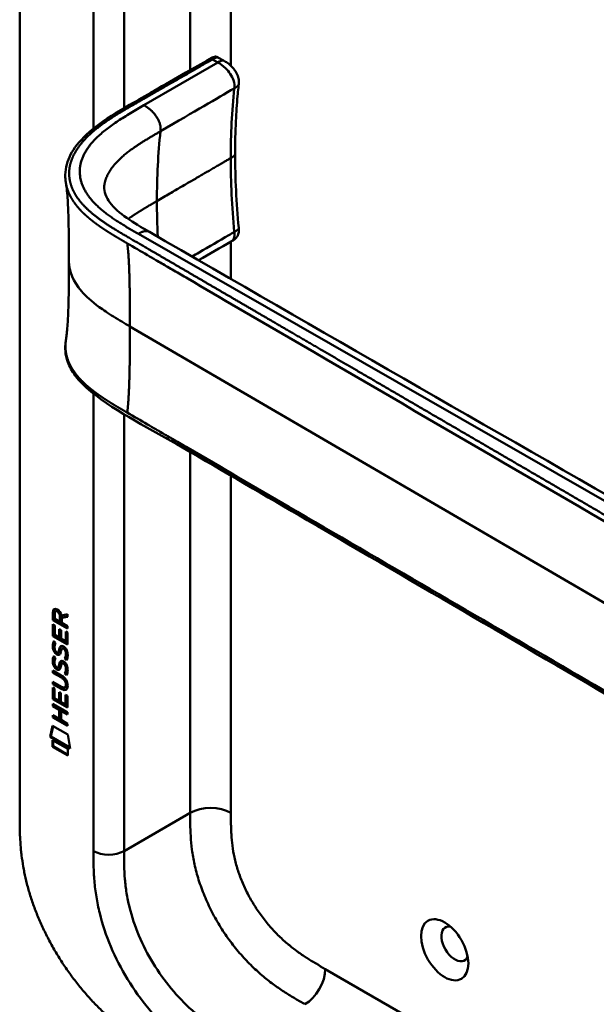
# Model space of a CAD drawing. Header units: millimetres. Extents: x 20 to 833, y 20 to 574.
# Tile 2 of 20: x 164 to 196, y 83 to 138. Entities that reach past the tile are written whole.
import ezdxf

# ---------------------------------------------------------------- set-up
doc = ezdxf.new("R2010")
doc.units = ezdxf.units.MM
doc.header["$LTSCALE"] = 2
doc.layers.add('Sichtbare Kanten(DIN)', color=7, linetype='Continuous', lineweight=50)
doc.layers.add('Sichtbare tangentiale Kanten(DIN)', color=7, linetype='Continuous', lineweight=50)

msp = doc.modelspace()

# ---------------------------------------------------------------- linework, layer by layer
at = {"layer": 'Sichtbare Kanten(DIN)'}
for p, q in [((164.183, 93.591), (164.183, 156.113)), ((175.229, 135.602), (175.511, 135.439)), ((175.511, 135.439), (175.511, 135.439)), ((176.355, 134.128), (176.355, 134.128)), ((176.154, 130.257), (176.154, 130.257)), ((175.939, 125.402), (175.939, 125.402)), ((172.952, 123.667), (172.951, 123.667)), ((166.031, 104.376), (166.032, 104.805)), ((166.032, 104.805), (166.074, 104.829)), ((166.073, 104.401), (166.074, 104.829)), ((166.13, 104.734), (166.13, 104.444)), ((166.13, 104.444), (166.418, 104.277)), ((166.175, 104.859), (166.218, 104.884)), ((166.418, 104.277), (166.418, 104.567)), ((166.46, 104.302), (166.46, 104.592)), ((166.502, 104.637), (166.84, 104.7)), ((166.84, 104.558), (166.517, 104.498)), ((166.517, 104.498), (166.559, 104.522)), ((166.517, 104.498), (166.517, 104.22)), ((166.84, 104.574), (166.559, 104.522)), ((166.84, 104.7), (166.84, 104.558)), ((166.03, 103.485), (166.031, 104.139)), ((166.031, 104.376), (166.073, 104.401)), ((166.839, 103.909), (166.031, 104.376)), ((166.031, 104.139), (166.129, 104.082)), ((166.84, 103.958), (166.073, 104.401)), ((166.073, 103.51), (166.073, 104.115)), ((166.129, 104.082), (166.129, 103.551)), ((166.382, 103.877), (166.481, 103.82)), ((166.382, 103.405), (166.382, 103.877)), ((166.418, 104.277), (166.46, 104.302)), ((166.517, 104.22), (166.84, 104.033)), ((166.84, 104.033), (166.839, 103.909)), ((166.03, 103.485), (166.073, 103.51)), ((166.839, 103.018), (166.03, 103.485)), ((166.839, 103.067), (166.073, 103.51)), ((166.129, 103.551), (166.382, 103.405)), ((166.382, 103.405), (166.424, 103.429)), ((166.424, 103.429), (166.425, 103.853)), ((166.481, 103.82), (166.481, 103.348)), ((166.481, 103.348), (166.74, 103.198)), ((166.74, 103.198), (166.741, 103.735)), ((166.741, 103.735), (166.839, 103.678)), ((166.783, 103.222), (166.783, 103.711)), ((166.839, 103.678), (166.839, 103.018)), ((166.079, 103.204), (166.175, 103.116)), ((166.551, 102.802), (166.593, 102.827)), ((166.624, 102.79), (166.621, 102.792)), ((166.624, 102.79), (166.667, 102.815)), ((166.667, 102.815), (166.664, 102.817)), ((166.74, 103.198), (166.783, 103.222)), ((166.078, 102.373), (166.174, 102.285)), ((166.134, 102.737), (166.137, 102.73)), ((166.316, 102.583), (166.359, 102.608)), ((166.319, 102.585), (166.362, 102.61)), ((166.328, 102.594), (166.331, 102.597)), ((166.37, 102.618), (166.373, 102.622)), ((166.679, 102.242), (166.721, 102.267)), ((166.134, 101.906), (166.136, 101.899)), ((166.316, 101.752), (166.358, 101.777)), ((166.319, 101.754), (166.361, 101.778)), ((166.327, 101.762), (166.33, 101.766)), ((166.37, 101.787), (166.373, 101.791)), ((166.55, 101.971), (166.593, 101.995)), ((166.624, 101.959), (166.621, 101.961)), ((166.624, 101.959), (166.666, 101.983)), ((166.666, 101.983), (166.663, 101.985)), ((166.029, 101.575), (166.495, 101.306)), ((166.029, 101.452), (166.029, 101.575)), ((166.029, 101.452), (166.071, 101.476)), ((166.501, 101.179), (166.029, 101.452)), ((166.071, 101.476), (166.071, 101.551)), ((166.544, 101.203), (166.071, 101.476)), ((166.678, 101.411), (166.721, 101.435)), ((166.028, 100.634), (166.127, 100.577)), ((166.028, 99.98), (166.028, 100.634)), ((166.029, 100.82), (166.029, 100.943)), ((166.029, 100.943), (166.501, 100.67)), ((166.029, 100.82), (166.071, 100.845)), ((166.494, 100.551), (166.029, 100.82)), ((166.07, 100.004), (166.071, 100.609)), ((166.071, 100.845), (166.071, 100.919)), ((166.536, 100.576), (166.071, 100.845)), ((166.695, 100.63), (166.738, 100.654)), ((166.75, 100.779), (166.75, 100.782)), ((166.793, 100.803), (166.793, 100.806)), ((166.127, 100.577), (166.127, 100.046)), ((166.38, 100.372), (166.478, 100.315)), ((166.38, 99.899), (166.38, 100.372)), ((166.422, 99.924), (166.422, 100.347)), ((166.478, 100.315), (166.478, 99.842)), ((166.738, 99.692), (166.738, 100.23)), ((166.738, 100.23), (166.837, 100.173)), ((166.78, 99.717), (166.781, 100.205)), ((166.837, 100.173), (166.836, 99.512)), ((166.027, 99.721), (166.836, 99.253)), ((166.027, 99.598), (166.027, 99.721)), ((166.027, 99.598), (166.07, 99.622)), ((166.379, 99.394), (166.027, 99.598)), ((166.028, 99.98), (166.07, 100.004)), ((166.836, 99.512), (166.028, 99.98)), ((166.836, 99.561), (166.07, 100.004)), ((166.07, 99.622), (166.07, 99.696)), ((166.421, 99.419), (166.07, 99.622)), ((166.127, 100.046), (166.38, 99.899)), ((166.38, 99.899), (166.422, 99.924)), ((166.478, 99.842), (166.738, 99.692)), ((166.738, 99.692), (166.78, 99.717)), ((166.027, 98.966), (166.027, 99.089)), ((166.027, 99.089), (166.379, 98.886)), ((166.027, 98.966), (166.069, 98.991)), ((166.835, 98.498), (166.027, 98.966)), ((166.069, 98.991), (166.069, 99.065)), ((166.835, 98.547), (166.069, 98.991)), ((166.379, 99.394), (166.421, 99.419)), ((166.379, 98.886), (166.379, 99.394)), ((166.421, 98.91), (166.421, 99.419)), ((166.48, 99.336), (166.479, 98.828)), ((166.48, 99.336), (166.522, 99.361)), ((166.836, 99.13), (166.48, 99.336)), ((166.836, 99.179), (166.522, 99.361)), ((166.836, 99.253), (166.836, 99.13)), ((165.877, 97.884), (166.006, 98.506)), ((165.919, 97.909), (166.04, 98.487)), ((166.006, 98.506), (166.857, 98.014)), ((166.379, 98.886), (166.421, 98.91)), ((166.479, 98.828), (166.835, 98.622)), ((166.835, 98.622), (166.835, 98.498)), ((165.877, 97.884), (165.919, 97.909)), ((166.984, 97.244), (165.877, 97.884)), ((166.975, 97.298), (165.919, 97.909)), ((166.857, 98.014), (166.984, 97.244)), ((166.006, 97.343), (166.007, 97.716)), ((166.006, 97.343), (166.049, 97.368)), ((166.854, 96.853), (166.006, 97.343)), ((166.007, 97.716), (166.854, 97.226)), ((166.049, 97.368), (166.049, 97.692)), ((166.854, 96.902), (166.049, 97.368)), ((166.854, 97.226), (166.854, 96.853))]:
    msp.add_line(p, q, dxfattribs=at)
for centre, major_axis, ratio, start_param, end_param in [((166.464, 104.289), (-0.285, 0.572), 0.301873, 5.854438, 6.827182), ((166.506, 104.313), (-0.285, 0.572), 0.301873, 5.854438, 6.301654), ((166.07, 104.49), (-0.033, -0.522), 0.855294, 1.909162, 2.739969), ((166.438, 102.347), (0.145, 0.462), 0.615043, 5.609575, 6.130963), ((166.48, 102.372), (0.145, 0.462), 0.615043, 5.609575, 6.130963), ((166.493, 103.547), (0.278, 0.917), 0.281235, 2.669751, 2.730711), ((166.345, 102.875), (0.059, 0.299), 0.72217, 2.211263, 2.671556), ((166.311, 102.611), (0.0248, 0.0325), 0.583914, 4.30859, 4.616668), ((166.354, 102.636), (0.0248, 0.0325), 0.583914, 4.30859, 4.616668), ((166.516, 102.782), (0.304, 0.982), 0.270347, 2.690551, 2.749692), ((166.347, 102.045), (0.062, 0.301), 0.723088, 2.219923, 2.677754), ((166.311, 101.78), (0.0248, 0.0325), 0.583914, 4.30859, 4.616668), ((166.353, 101.804), (0.0248, 0.0325), 0.583914, 4.30859, 4.616668), ((166.438, 101.516), (0.145, 0.462), 0.615351, 5.608827, 6.13052), ((166.48, 101.541), (0.145, 0.462), 0.615351, 5.608827, 6.13052), ((165.414, 100.403), (1.39, 0.562), 0.642557, 6.029314, 6.747778), ((165.415, 102.703), (1.354, -2.201), 0.216413, 5.902022, 6.620361), ((160.122, 111.084), (6.576, -10.453), 0.079405, 6.133619, 6.408552), ((160.165, 111.109), (6.576, -10.453), 0.079405, 6.280171, 6.408552), ((165.457, 102.728), (1.354, -2.201), 0.216413, 5.902022, 6.233391), ((188.366, 86.395), (-0.53, 0.918), 0.57735, 5.827281, 9.880682)]:
    msp.add_ellipse(centre, major_axis=major_axis, ratio=ratio, start_param=start_param, end_param=end_param, dxfattribs=at)
msp.add_ellipse((187.8, 86.068), major_axis=(-0.93, 1.611), ratio=0.57735, dxfattribs=at)
for points, knots in [([(171.647, 133.757), (172.239, 134.096), (172.83, 134.434), (173.864, 135.029), (174.305, 135.273), (174.79, 135.562), (174.833, 135.587), (174.916, 135.628), (174.957, 135.646), (175.015, 135.657), (175.029, 135.659), (175.056, 135.66), (175.068, 135.66), (175.092, 135.657), (175.103, 135.655), (175.133, 135.648), (175.153, 135.641), (175.181, 135.628), (175.191, 135.623), (175.209, 135.613), (175.217, 135.608), (175.225, 135.604)], [0, 0, 0, 0, 0.625, 0.625, 1.093751, 1.093751, 1.137709, 1.137709, 1.177508, 1.177508, 1.189463, 1.189463, 1.19958, 1.19958, 1.208245, 1.208245, 1.223058, 1.223058, 1.231758, 1.231758, 1.240094, 1.240094, 1.240094, 1.240094]), ([(175.511, 135.439), (175.578, 135.4), (175.652, 135.358), (175.823, 135.24), (175.92, 135.156), (176.055, 135.008), (176.1, 134.953), (176.176, 134.845), (176.208, 134.793), (176.287, 134.646), (176.326, 134.545), (176.363, 134.364), (176.367, 134.281), (176.36, 134.179), (176.357, 134.152), (176.355, 134.128)], [0, 0, 0, 0, 0.0728477, 0.0728477, 0.1735958, 0.1735958, 0.2277228, 0.2277228, 0.2733175, 0.2733175, 0.3525768, 0.3525768, 0.4180016, 0.4180016, 0.4421266, 0.4421266, 0.4421266, 0.4421266]), ([(176.355, 134.128), (176.353, 134.112), (176.351, 134.094), (176.344, 134.027), (176.339, 133.977), (176.319, 133.776), (176.304, 133.624), (176.251, 133.015), (176.22, 132.551), (176.169, 131.483), (176.154, 130.874), (176.154, 130.257)], [0, 0, 0, 0, 0.016447, 0.016447, 0.065766, 0.065766, 0.213729, 0.213729, 0.657698, 0.657698, 1.226062, 1.226062, 1.226062, 1.226062]), ([(166.758, 128.603), (166.758, 128.603), (166.758, 128.604), (166.758, 128.605), (166.758, 128.605), (166.758, 128.606), (166.758, 128.607), (166.757, 128.608), (166.757, 128.609), (166.757, 128.61), (166.757, 128.611), (166.756, 128.614), (166.756, 128.615), (166.755, 128.619), (166.755, 128.621), (166.754, 128.628), (166.753, 128.632), (166.751, 128.647), (166.749, 128.656), (166.743, 128.691), (166.74, 128.715), (166.727, 128.811), (166.721, 128.879), (166.708, 129.149), (166.725, 129.343), (166.842, 129.908), (167.013, 130.27), (167.535, 131.009), (167.919, 131.384), (168.933, 132.18), (169.607, 132.587), (170.742, 133.24), (171.195, 133.498), (171.647, 133.757)], [0, 0, 0, 0, 0.000811, 0.000811, 0.001164, 0.001164, 0.001725, 0.001725, 0.002287, 0.002287, 0.00301, 0.00301, 0.00411, 0.00411, 0.006037, 0.006037, 0.009935, 0.009935, 0.019181, 0.019181, 0.045528, 0.045528, 0.124539, 0.124539, 0.362119, 0.362119, 0.828618, 0.828618, 1.381321, 1.381321, 2.105986, 2.105986, 2.583323, 2.583323, 2.583323, 2.583323]), ([(166.923, 124.282), (166.923, 125.053), (166.917, 125.827), (166.886, 126.96), (166.872, 127.336), (166.839, 127.87), (166.826, 128.044), (166.794, 128.365), (166.774, 128.513), (166.758, 128.603)], [0, 0, 0, 0, 0.721462, 0.721462, 1.084282, 1.084282, 1.269036, 1.269036, 1.460353, 1.460353, 1.460353, 1.460353]), ([(168.887, 128.533), (168.887, 128.533), (168.887, 128.532), (168.887, 128.53), (168.886, 128.527), (168.885, 128.513), (168.884, 128.5), (168.88, 128.445), (168.879, 128.396), (168.89, 128.197), (168.93, 128.037), (169.131, 127.59), (169.376, 127.299), (170.055, 126.74), (170.465, 126.475), (171.062, 126.121), (171.228, 126.025), (171.395, 125.928)], [0.012074, 0.012074, 0.012074, 0.012074, 0.016639, 0.016639, 0.029748, 0.029748, 0.061163, 0.061163, 0.154085, 0.154085, 0.433461, 0.433461, 0.961128, 0.961128, 1.437945, 1.437945, 1.615568, 1.615568, 1.615568, 1.615568]), ([(171.395, 125.928), (180.787, 120.495), (190.247, 115.073), (200.754, 109.057), (201.793, 108.461), (202.833, 107.866)], [0, 0, 0, 0, 10.000141, 10.000141, 11.098049, 11.098049, 11.098049, 11.098049]), ([(176.355, 126.153), (176.361, 126.095), (176.366, 126.033), (176.361, 125.891), (176.344, 125.811), (176.295, 125.706), (176.277, 125.676), (176.238, 125.624), (176.219, 125.602), (176.18, 125.564), (176.16, 125.546), (176.122, 125.516), (176.103, 125.503), (176.069, 125.479), (176.053, 125.469), (176.009, 125.442), (175.981, 125.427), (175.951, 125.409), (175.945, 125.406), (175.939, 125.402)], [0.000002, 0.000002, 0.000002, 0.000002, 0.051039, 0.051039, 0.1177778, 0.1177778, 0.1468662, 0.1468662, 0.1694901, 0.1694901, 0.1892221, 0.1892221, 0.206227, 0.206227, 0.2207159, 0.2207159, 0.2459538, 0.2459538, 0.2531036, 0.2531036, 0.2531036, 0.2531036]), ([(166.759, 119.96), (166.769, 120.017), (166.781, 120.098), (166.806, 120.307), (166.819, 120.441), (166.852, 120.865), (166.868, 121.174), (166.915, 122.391), (166.923, 123.34), (166.923, 124.282)], [0, 0, 0, 0, 0.122295, 0.122295, 0.275228, 0.275228, 0.580876, 0.580876, 1.461016, 1.461016, 1.461016, 1.461016]), ([(208.652, 93.452), (207.261, 94.09), (206.051, 94.85), (202.749, 96.773), (200.695, 97.968), (192.483, 102.75), (186.324, 106.337), (177.855, 111.269), (175.545, 112.614), (171.503, 114.968), (169.591, 115.892), (167.807, 117.335), (167.503, 117.635), (167.091, 118.191), (166.952, 118.442), (166.782, 118.91), (166.735, 119.126), (166.713, 119.448), (166.713, 119.55), (166.725, 119.734), (166.734, 119.811), (166.75, 119.91), (166.751, 119.919), (166.754, 119.933), (166.755, 119.937), (166.756, 119.945), (166.756, 119.947), (166.757, 119.952), (166.757, 119.953), (166.758, 119.955), (166.758, 119.956), (166.758, 119.957), (166.758, 119.957), (166.758, 119.958), (166.758, 119.958), (166.758, 119.959), (166.759, 119.96), (166.759, 119.96)], [0, 0, 0, 0, 1.330879, 1.330879, 3.517902, 3.517902, 10.078968, 10.078968, 12.539368, 12.539368, 14.385097, 14.385097, 14.827131, 14.827131, 15.157869, 15.157869, 15.425993, 15.425993, 15.548214, 15.548214, 15.639932, 15.639932, 15.648432, 15.648432, 15.652584, 15.652584, 15.654666, 15.654666, 15.655832, 15.655832, 15.656235, 15.656235, 15.656577, 15.656577, 15.657146, 15.657146, 15.657775, 15.657775, 15.657775, 15.657775]), ([(166.75, 100.782), (166.75, 100.797), (166.749, 100.813), (166.745, 100.86), (166.738, 100.892), (166.717, 100.953), (166.704, 100.981), (166.67, 101.035), (166.65, 101.06), (166.589, 101.122), (166.544, 101.154), (166.501, 101.179)], [0, 0, 0, 0, 0.0140042, 0.0140042, 0.0408947, 0.0408947, 0.0643904, 0.0643904, 0.0888755, 0.0888755, 0.1341356, 0.1341356, 0.1341356, 0.1341356]), ([(166.793, 100.806), (166.793, 100.822), (166.792, 100.837), (166.787, 100.884), (166.781, 100.917), (166.76, 100.978), (166.747, 101.006), (166.713, 101.06), (166.693, 101.084), (166.631, 101.147), (166.586, 101.179), (166.544, 101.203)], [0, 0, 0, 0, 0.0140042, 0.0140042, 0.0408947, 0.0408947, 0.0643904, 0.0643904, 0.0888755, 0.0888755, 0.1341356, 0.1341356, 0.1341356, 0.1341356]), ([(164.183, 93.591), (164.183, 93.41), (164.183, 93.046), (164.192, 92.578), (164.214, 92.1), (164.243, 91.708), (164.299, 91.206), (164.359, 90.795), (164.458, 90.27), (164.556, 89.841), (164.703, 89.297), (164.841, 88.857), (165.038, 88.302), (165.216, 87.855), (165.463, 87.298), (165.679, 86.855), (165.971, 86.306), (166.221, 85.873), (166.553, 85.343), (166.833, 84.929), (167.199, 84.427), (167.503, 84.04), (167.894, 83.576), (168.216, 83.222), (168.626, 82.802), (168.96, 82.484), (169.381, 82.112), (169.721, 81.834), (170.146, 81.509), (170.487, 81.268), (170.91, 80.985), (171.332, 80.721), (171.665, 80.525), (171.831, 80.428)], [0.0232584, 0.0232584, 0.0232584, 0.0232584, 0.0639556, 0.1046527, 0.1250013, 0.1656984, 0.186047, 0.2267442, 0.2470927, 0.2877899, 0.3081384, 0.3488356, 0.3691842, 0.4098813, 0.4302299, 0.470927, 0.4912756, 0.5319728, 0.5523213, 0.5930185, 0.613367, 0.6540642, 0.6744128, 0.7151099, 0.7354585, 0.7761556, 0.7965042, 0.8372014, 0.8575499, 0.8982471, 0.9185956, 0.9592928, 0.9999899, 0.9999899, 0.9999899, 0.9999899])]:
    msp.add_open_spline(points, degree=3, knots=knots, dxfattribs=at)
for points in [[(175.228, 135.602), (175.228, 135.602), (175.229, 135.602), (175.229, 135.602)], [(176.154, 130.256), (176.154, 128.925), (176.228, 127.545), (176.355, 126.153)], [(175.939, 125.402), (175.333, 125.052), (174.729, 124.701), (174.125, 124.35)], [(166.032, 104.805), (166.036, 104.947), (166.101, 105.06), (166.275, 104.96)], [(166.074, 104.829), (166.076, 104.898), (166.092, 104.96), (166.128, 104.994)], [(166.418, 104.567), (166.418, 104.656), (166.393, 104.777), (166.276, 104.845)], [(166.46, 104.592), (166.46, 104.681), (166.436, 104.801), (166.318, 104.869)], [(166.044, 102.742), (166.018, 102.835), (166.01, 102.916), (166.022, 103.016)], [(166.022, 103.016), (166.027, 103.059), (166.039, 103.12), (166.059, 103.165)], [(166.086, 102.766), (166.06, 102.862), (166.053, 102.944), (166.064, 103.041)], [(166.059, 103.165), (166.064, 103.178), (166.079, 103.204), (166.079, 103.204)], [(166.064, 103.041), (166.069, 103.082), (166.081, 103.141), (166.1, 103.185)], [(166.131, 102.99), (166.113, 102.918), (166.111, 102.846), (166.128, 102.765)], [(166.175, 103.116), (166.175, 103.116), (166.141, 103.029), (166.131, 102.99)], [(166.382, 102.737), (166.406, 102.844), (166.435, 102.896), (166.475, 102.928)], [(166.424, 102.762), (166.446, 102.858), (166.472, 102.91), (166.506, 102.942)], [(166.475, 102.928), (166.501, 102.948), (166.538, 102.951), (166.589, 102.929)], [(166.544, 102.798), (166.524, 102.781), (166.507, 102.745), (166.492, 102.69)], [(166.621, 102.792), (166.587, 102.812), (166.565, 102.814), (166.544, 102.798)], [(166.589, 102.929), (166.67, 102.895), (166.75, 102.816), (166.805, 102.681)], [(166.664, 102.817), (166.633, 102.835), (166.612, 102.838), (166.593, 102.827)], [(166.021, 102.185), (166.027, 102.227), (166.038, 102.288), (166.058, 102.333)], [(166.202, 102.5), (166.139, 102.547), (166.074, 102.632), (166.044, 102.742)], [(166.058, 102.333), (166.064, 102.346), (166.078, 102.373), (166.078, 102.373)], [(166.064, 102.209), (166.069, 102.251), (166.08, 102.309), (166.099, 102.354)], [(166.245, 102.524), (166.181, 102.572), (166.116, 102.657), (166.086, 102.766)], [(166.174, 102.285), (166.174, 102.285), (166.14, 102.198), (166.13, 102.158)], [(166.194, 102.628), (166.236, 102.584), (166.289, 102.565), (166.319, 102.585)], [(166.246, 102.47), (166.217, 102.487), (166.212, 102.493), (166.202, 102.5)], [(166.288, 102.495), (166.26, 102.512), (166.254, 102.517), (166.245, 102.524)], [(166.424, 102.487), (166.391, 102.437), (166.336, 102.417), (166.246, 102.47)], [(166.407, 102.466), (166.376, 102.459), (166.338, 102.466), (166.288, 102.495)], [(166.331, 102.597), (166.35, 102.622), (166.367, 102.666), (166.382, 102.737)], [(166.359, 102.608), (166.36, 102.608), (166.361, 102.609), (166.362, 102.61)], [(166.373, 102.622), (166.393, 102.647), (166.409, 102.691), (166.424, 102.762)], [(166.478, 102.633), (166.463, 102.563), (166.445, 102.52), (166.424, 102.487)], [(166.492, 102.69), (166.49, 102.681), (166.478, 102.633), (166.478, 102.633)], [(166.679, 102.242), (166.679, 102.242), (166.723, 102.3), (166.739, 102.383)], [(166.783, 102.154), (166.777, 102.158), (166.679, 102.242), (166.679, 102.242)], [(166.721, 102.267), (166.721, 102.267), (166.765, 102.324), (166.782, 102.408)], [(166.806, 102.195), (166.775, 102.221), (166.721, 102.267), (166.721, 102.267)], [(166.739, 102.383), (166.759, 102.481), (166.759, 102.571), (166.729, 102.653)], [(166.782, 102.408), (166.801, 102.505), (166.801, 102.595), (166.771, 102.677)], [(166.847, 102.351), (166.838, 102.248), (166.793, 102.166), (166.783, 102.154)], [(166.805, 102.681), (166.836, 102.604), (166.851, 102.524), (166.851, 102.436)], [(166.851, 102.436), (166.851, 102.408), (166.849, 102.381), (166.847, 102.351)], [(166.043, 101.91), (166.018, 102.004), (166.01, 102.085), (166.021, 102.185)], [(166.202, 101.668), (166.138, 101.716), (166.073, 101.801), (166.043, 101.91)], [(166.086, 101.935), (166.06, 102.028), (166.052, 102.109), (166.064, 102.209)], [(166.244, 101.693), (166.181, 101.74), (166.116, 101.825), (166.086, 101.935)], [(166.13, 102.158), (166.112, 102.086), (166.11, 102.014), (166.127, 101.934)], [(166.194, 101.796), (166.235, 101.753), (166.289, 101.734), (166.319, 101.754)], [(166.288, 101.664), (166.259, 101.68), (166.253, 101.686), (166.244, 101.693)], [(166.33, 101.766), (166.35, 101.791), (166.366, 101.835), (166.381, 101.906)], [(166.358, 101.777), (166.359, 101.777), (166.36, 101.778), (166.361, 101.778)], [(166.373, 101.791), (166.392, 101.815), (166.408, 101.859), (166.424, 101.93)], [(166.381, 101.906), (166.405, 102.012), (166.434, 102.065), (166.474, 102.096)], [(166.477, 101.801), (166.462, 101.732), (166.444, 101.688), (166.423, 101.656)], [(166.424, 101.93), (166.445, 102.027), (166.471, 102.079), (166.505, 102.111)], [(166.474, 102.096), (166.5, 102.117), (166.537, 102.119), (166.588, 102.098)], [(166.491, 101.858), (166.489, 101.85), (166.478, 101.802), (166.477, 101.801)], [(166.544, 101.967), (166.524, 101.949), (166.507, 101.914), (166.491, 101.858)], [(166.621, 101.961), (166.586, 101.981), (166.565, 101.982), (166.544, 101.967)], [(166.588, 102.098), (166.669, 102.064), (166.749, 101.985), (166.804, 101.85)], [(166.663, 101.985), (166.632, 102.003), (166.612, 102.006), (166.593, 101.995)], [(166.739, 101.552), (166.758, 101.649), (166.758, 101.739), (166.728, 101.821)], [(166.781, 101.576), (166.801, 101.674), (166.8, 101.764), (166.77, 101.846)], [(166.804, 101.85), (166.835, 101.773), (166.85, 101.692), (166.85, 101.604)], [(166.245, 101.639), (166.217, 101.656), (166.211, 101.661), (166.202, 101.668)], [(166.423, 101.656), (166.39, 101.606), (166.335, 101.586), (166.245, 101.639)], [(166.406, 101.635), (166.376, 101.627), (166.337, 101.634), (166.288, 101.664)], [(166.678, 101.411), (166.678, 101.411), (166.722, 101.468), (166.739, 101.552)], [(166.782, 101.322), (166.777, 101.327), (166.678, 101.411), (166.678, 101.411)], [(166.721, 101.435), (166.721, 101.435), (166.764, 101.493), (166.781, 101.576)], [(166.805, 101.364), (166.775, 101.389), (166.721, 101.435), (166.721, 101.435)], [(166.846, 101.52), (166.838, 101.417), (166.793, 101.335), (166.782, 101.322)], [(166.85, 101.604), (166.85, 101.577), (166.848, 101.55), (166.846, 101.52)]]:
    msp.add_open_spline(points, degree=3, dxfattribs=at)
msp.add_rational_spline([(166.759, 119.96), (166.759, 119.96), (166.759, 119.96), (166.759, 119.96)], [0.999508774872, 0.999508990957, 0.999509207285, 0.999509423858], degree=3, dxfattribs=at)
at = {"layer": 'Sichtbare tangentiale Kanten(DIN)'}
for p, q in [((173.658, 155.541), (173.658, 134.909)), ((175.921, 155.541), (175.921, 135.148)), ((168.284, 131.67), (168.284, 153.418)), ((169.981, 153.418), (169.981, 132.801)), ((175.188, 135.342), (171.086, 132.959)), ((174.897, 135.51), (175.188, 135.342)), ((173.658, 134.797), (173.658, 134.797)), ((176.108, 133.898), (176.108, 133.897)), ((168.284, 131.521), (168.284, 131.521)), ((175.921, 130.031), (175.921, 130.031)), ((168.284, 126.894), (168.284, 126.894)), ((169.486, 126.062), (169.486, 126.062)), ((170.777, 125.823), (170.779, 125.822)), ((170.779, 125.822), (202.307, 107.779)), ((176.108, 125.926), (176.108, 125.927)), ((175.921, 125.392), (175.921, 123.314)), ((172.587, 123.88), (172.587, 123.88)), ((175.921, 122.307), (175.921, 122.307)), ((175.921, 121.938), (175.921, 121.938)), ((206.212, 99.775), (170.312, 120.681)), ((168.284, 91.55), (168.284, 116.951)), ((169.981, 115.804), (169.981, 91.55)), ((173.658, 113.857), (173.658, 113.857)), ((173.658, 113.713), (173.658, 93.673)), ((175.921, 112.395), (175.921, 93.673)), ((166.276, 104.845), (166.318, 104.869)), ((166.418, 104.567), (166.46, 104.592)), ((166.022, 103.016), (166.064, 103.041)), ((166.059, 103.165), (166.098, 103.187)), ((166.475, 102.928), (166.494, 102.939)), ((166.621, 102.792), (166.664, 102.817)), ((166.044, 102.742), (166.086, 102.766)), ((166.058, 102.333), (166.097, 102.356)), ((166.202, 102.5), (166.245, 102.524)), ((166.246, 102.47), (166.288, 102.495)), ((166.328, 102.594), (166.37, 102.618)), ((166.331, 102.597), (166.373, 102.622)), ((166.382, 102.737), (166.424, 102.762)), ((166.729, 102.653), (166.771, 102.677)), ((166.739, 102.383), (166.782, 102.408)), ((166.021, 102.185), (166.064, 102.209)), ((166.043, 101.91), (166.086, 101.935)), ((166.202, 101.668), (166.244, 101.693)), ((166.327, 101.762), (166.37, 101.787)), ((166.33, 101.766), (166.373, 101.791)), ((166.381, 101.906), (166.424, 101.93)), ((166.474, 102.096), (166.493, 102.107)), ((166.621, 101.961), (166.663, 101.985)), ((166.728, 101.821), (166.77, 101.846)), ((166.245, 101.639), (166.288, 101.664)), ((166.501, 101.179), (166.544, 101.203)), ((166.739, 101.552), (166.781, 101.576)), ((166.75, 100.782), (166.793, 100.806)), ((166.75, 100.779), (166.793, 100.803)), ((166.494, 100.551), (166.536, 100.576)), ((169.981, 91.55), (173.658, 93.673)), ((181.164, 85.001), (222.155, 61.335))]:
    msp.add_line(p, q, dxfattribs=at)
for major_axis, start_param, end_param in [((-21.528, 37.287), 0.671758, 0.785395), ((21.528, -37.287), 3.926988, 3.982598)]:
    msp.add_ellipse((202.255, 110.064), major_axis=major_axis, ratio=0.57735, start_param=start_param, end_param=end_param, dxfattribs=at)
for points, degree, knots in [([(174.897, 135.51), (174.949, 135.54), (175.003, 135.571), (175.119, 135.617), (175.179, 135.628), (175.226, 135.603), (175.227, 135.603), (175.228, 135.602)], 3, [0, 0, 0, 0, 0.0562096, 0.0562096, 0.1149373, 0.1149373, 0.1159815, 0.1159815, 0.1159815, 0.1159815]), ([(171.775, 133.718), (171.855, 133.764), (171.935, 133.809), (172.099, 133.903), (172.183, 133.951), (172.353, 134.048), (172.438, 134.098), (172.613, 134.198), (172.701, 134.248), (172.882, 134.352), (172.973, 134.404), (173.158, 134.51), (173.25, 134.563), (173.436, 134.669), (173.528, 134.722), (173.663, 134.8), (173.708, 134.826), (173.797, 134.877), (173.841, 134.902), (173.973, 134.978), (174.058, 135.027), (174.226, 135.123), (174.31, 135.171), (174.474, 135.266), (174.556, 135.313), (174.722, 135.409), (174.805, 135.457), (174.893, 135.507), (174.895, 135.509), (174.897, 135.51)], 3, [0, 0, 0, 0, 0.088774, 0.088774, 0.1812, 0.1812, 0.273625, 0.273625, 0.366051, 0.366051, 0.458477, 0.458477, 0.550903, 0.550903, 0.643329, 0.643329, 0.689541, 0.689541, 0.735754, 0.735754, 0.82818, 0.82818, 0.920606, 0.920606, 1.013032, 1.013032, 1.105458, 1.105458, 1.107976, 1.107976, 1.107976, 1.107976]), ([(176.108, 133.898), (176.12, 134.028), (176.122, 134.174), (176.058, 134.356), (175.981, 134.577), (175.814, 134.833), (175.625, 135.021), (175.481, 135.164), (175.329, 135.26), (175.188, 135.342)], 3, [0, 0, 0, 0, 0.318536, 0.318536, 0.318536, 0.70559, 0.70559, 0.70559, 1, 1, 1, 1]), ([(208.784, 103.289), (208.784, 103.289), (208.78, 103.29), (208.708, 103.323), (208.569, 103.388), (208.36, 103.488), (208.091, 103.621), (207.768, 103.789), (207.453, 103.959), (207.14, 104.133), (206.828, 104.31), (206.131, 104.715), (205.047, 105.347), (203.577, 106.202), (201.72, 107.284), (199.476, 108.59), (197.232, 109.897), (194.988, 111.204), (192.745, 112.51), (190.501, 113.817), (188.257, 115.123), (186.014, 116.43), (183.77, 117.737), (181.749, 118.913), (179.955, 119.958), (178.385, 120.872), (177.04, 121.656), (175.918, 122.309), (174.795, 122.963), (173.672, 123.617), (172.55, 124.271), (171.583, 124.833), (170.775, 125.304), (170.119, 125.685), (169.625, 125.976), (169.292, 126.18), (168.968, 126.389), (168.658, 126.603), (168.363, 126.825), (168.033, 127.099), (167.686, 127.434), (167.354, 127.837), (167.081, 128.312), (166.922, 128.853), (166.908, 129.402), (167.069, 130.068), (167.511, 130.827), (168.207, 131.516), (169.018, 132.106), (169.838, 132.608), (170.486, 132.98), (170.918, 133.227), (171.262, 133.424), (171.468, 133.542), (171.621, 133.629), (171.723, 133.688), (171.775, 133.718)], 5, [0, 0, 0, 0, 0, 0, 0.000053, 0.006056, 0.116047, 0.226038, 0.33603, 0.446021, 0.556012, 0.666003, 0.775995, 0.885986, 1.682703, 2.479419, 3.276135, 4.072852, 4.869568, 5.666285, 6.463001, 7.259718, 8.056434, 8.853151, 9.649867, 10.446583, 10.844942, 11.2433, 11.641658, 12.040016, 12.438375, 12.836733, 13.235091, 13.633449, 13.75616, 13.87887, 14.001581, 14.124292, 14.247002, 14.369713, 14.492424, 14.615134, 14.860555, 15.105977, 15.351398, 15.596819, 15.84224, 16.087662, 16.578504, 17.069347, 17.314768, 17.560189, 17.652615, 17.745041, 17.837467, 17.933544, 17.933544, 17.933544, 17.933544, 17.933544, 17.933544]), ([(176.108, 133.897), (176.107, 133.894), (176.107, 133.894), (176.107, 133.893), (175.977, 132.647), (175.911, 131.355), (175.911, 130.026)], 3, [-3.015859, -3.015859, -3.015859, -3.015859, -3.014661, -3.014661, -3.014661, -1.789448, -1.789448, -1.789448, -1.789448]), ([(176.108, 125.927), (176.107, 125.93), (176.107, 125.93), (176.107, 125.932), (175.977, 127.328), (175.911, 128.696), (175.911, 130.025)], 3, [-3.015859, -3.015859, -3.015859, -3.015859, -3.014661, -3.014661, -3.014661, -1.789448, -1.789448, -1.789448, -1.789448]), ([(173.759, 124.562), (173.891, 124.639), (174.023, 124.716), (174.154, 124.792), (174.714, 125.118), (175.254, 125.432), (175.801, 125.748), (175.903, 125.807), (176.004, 125.866), (176.108, 125.926)], 3, [0.4215993, 0.4215993, 0.4215993, 0.4215993, 0.5169559, 0.5169559, 0.5169559, 0.9246127, 0.9246127, 0.9246127, 1, 1, 1, 1]), ([(176.108, 125.926), (176.112, 125.88), (176.119, 125.795), (176.121, 125.673), (176.093, 125.558), (176.029, 125.468), (175.975, 125.424), (175.943, 125.404), (175.939, 125.402)], 5, [0, 0, 0, 0, 0, 0, 0.1666667, 0.3055556, 0.4444444, 0.4627074, 0.4627074, 0.4627074, 0.4627074, 0.4627074, 0.4627074]), ([(170.16, 125.293), (170.534, 125.075), (170.908, 124.857), (171.282, 124.639), (171.438, 124.549), (171.593, 124.458), (171.749, 124.368), (171.967, 124.241), (172.185, 124.114), (172.403, 123.987), (172.519, 123.919), (172.635, 123.851), (172.751, 123.784), (173.009, 123.634), (173.267, 123.483), (173.525, 123.333), (175.395, 122.244), (177.265, 121.155), (179.135, 120.066)], 3, [0, 0, 0, 0, 0.398412, 0.398412, 0.398412, 0.558361, 0.558361, 0.558361, 0.796365, 0.796365, 0.796365, 0.913785, 0.913785, 0.913785, 1.19486, 1.19486, 1.19486, 3.18679, 3.18679, 3.18679, 3.18679]), ([(170.312, 120.681), (170.01, 120.856), (169.708, 121.031), (169.397, 121.224), (169.085, 121.418), (168.823, 121.594), (168.607, 121.751), (168.176, 122.066), (167.867, 122.347), (167.618, 122.635), (167.153, 123.171), (166.921, 123.724), (166.92, 124.281)], 3, [0, 0, 0, 0, 0.240648, 0.240648, 0.240648, 0.481295, 0.481295, 0.481295, 0.96259, 0.96259, 0.96259, 1.859268, 1.859268, 1.859268, 1.859268]), ([(179.135, 120.066), (186.615, 115.711), (194.094, 111.356), (201.573, 107), (201.961, 106.774), (202.35, 106.548), (202.738, 106.322), (203.097, 106.113), (203.457, 105.903), (203.817, 105.694), (204.565, 105.258), (205.313, 104.823), (206.061, 104.387)], 3, [3.18679, 3.18679, 3.18679, 3.18679, 11.154099, 11.154099, 11.154099, 11.571149, 11.571149, 11.571149, 11.950756, 11.950756, 11.950756, 12.747463, 12.747463, 12.747463, 12.747463]), ([(170.16, 115.894), (170.534, 115.676), (170.908, 115.458), (171.282, 115.24), (171.437, 115.15), (171.592, 115.06), (171.747, 114.97), (171.965, 114.842), (172.184, 114.715), (172.403, 114.588), (172.519, 114.52), (172.635, 114.453), (172.75, 114.385), (173.009, 114.235), (173.267, 114.084), (173.525, 113.934), (175.395, 112.845), (177.265, 111.756), (179.135, 110.667)], 3, [0, 0, 0, 0, 0.398413, 0.398413, 0.398413, 0.557467, 0.557467, 0.557467, 0.796366, 0.796366, 0.796366, 0.913432, 0.913432, 0.913432, 1.194862, 1.194862, 1.194862, 3.186788, 3.186788, 3.186788, 3.186788]), ([(179.135, 110.667), (184.368, 107.62), (189.604, 104.571), (194.836, 101.525), (198.253, 99.534), (201.671, 97.545), (205.088, 95.555), (205.412, 95.366), (205.736, 95.177), (206.061, 94.988)], 3, [3.186788, 3.186788, 3.186788, 3.186788, 8.760538, 8.760538, 8.760538, 12.401919, 12.401919, 12.401919, 12.747459, 12.747459, 12.747459, 12.747459]), ([(173.658, 93.673), (173.658, 93.478), (173.658, 93.274), (173.665, 92.843), (173.672, 92.615), (173.701, 92.136), (173.724, 91.885), (173.792, 91.363), (173.839, 91.091), (173.961, 90.529), (174.038, 90.238), (174.223, 89.649), (174.331, 89.351), (174.577, 88.757), (174.715, 88.461), (175.015, 87.882), (175.177, 87.598), (175.521, 87.048), (175.703, 86.783), (176.081, 86.276), (176.278, 86.033), (176.681, 85.573), (176.888, 85.355), (177.305, 84.949), (177.515, 84.76), (177.93, 84.414), (178.135, 84.255), (178.539, 83.962), (178.737, 83.828), (179.124, 83.579), (179.313, 83.463), (179.679, 83.245), (179.857, 83.143), (180.033, 83.041)], 3, [0, 0, 0, 0, 0.183196, 0.183196, 0.378667, 0.378667, 0.587199, 0.587199, 0.80915, 0.80915, 1.044119, 1.044119, 1.290573, 1.290573, 1.545572, 1.545572, 1.804847, 1.804847, 2.063363, 2.063363, 2.316224, 2.316224, 2.559518, 2.559518, 2.790736, 2.790736, 3.008715, 3.008715, 3.213319, 3.213319, 3.405062, 3.405062, 3.584828, 3.584828, 3.584828, 3.584828]), ([(175.921, 93.673), (175.921, 93.596), (175.921, 93.519), (175.921, 93.442), (175.921, 93.395), (175.921, 93.348), (175.922, 93.301), (175.922, 93.278), (175.922, 93.254), (175.922, 93.231), (175.922, 93.183), (175.923, 93.136), (175.924, 93.089), (175.924, 93.064), (175.925, 93.038), (175.925, 93.013), (175.926, 92.988), (175.926, 92.963), (175.927, 92.938), (175.928, 92.887), (175.929, 92.837), (175.931, 92.784), (175.935, 92.681), (175.939, 92.583), (175.946, 92.48), (175.946, 92.477), (175.946, 92.474), (175.946, 92.472), (175.959, 92.263), (175.978, 92.06), (176.005, 91.852), (176.005, 91.849), (176.006, 91.845), (176.006, 91.842), (176.034, 91.632), (176.07, 91.42), (176.117, 91.204), (176.118, 91.202), (176.118, 91.201), (176.118, 91.199), (176.166, 90.979), (176.226, 90.755), (176.295, 90.532), (176.366, 90.306), (176.449, 90.078), (176.542, 89.853), (176.636, 89.626), (176.741, 89.399), (176.855, 89.178), (176.97, 88.957), (177.096, 88.737), (177.228, 88.525), (177.361, 88.314), (177.502, 88.108), (177.649, 87.91), (177.796, 87.713), (177.95, 87.522), (178.108, 87.342), (178.267, 87.162), (178.431, 86.989), (178.597, 86.827), (178.598, 86.826), (178.599, 86.826), (178.6, 86.825), (178.764, 86.665), (178.932, 86.514), (179.102, 86.372), (179.103, 86.371), (179.105, 86.369), (179.106, 86.368), (179.273, 86.229), (179.44, 86.099), (179.61, 85.976), (179.613, 85.974), (179.615, 85.972), (179.618, 85.97), (179.786, 85.849), (179.952, 85.736), (180.127, 85.623), (180.129, 85.622), (180.131, 85.62), (180.133, 85.619), (180.219, 85.563), (180.303, 85.511), (180.388, 85.459), (180.475, 85.405), (180.563, 85.352), (180.65, 85.301), (180.822, 85.198), (180.993, 85.099), (181.164, 85.001)], 3, [0, 0, 0, 0, 0.070602, 0.070602, 0.070602, 0.113735, 0.113735, 0.113735, 0.135301, 0.135301, 0.135301, 0.178433, 0.178433, 0.178433, 0.201293, 0.201293, 0.201293, 0.224154, 0.224154, 0.224154, 0.269874, 0.269874, 0.269874, 0.359119, 0.359119, 0.359119, 0.361315, 0.361315, 0.361315, 0.541668, 0.541668, 0.541668, 0.544386, 0.544386, 0.544386, 0.726184, 0.726184, 0.726184, 0.727511, 0.727511, 0.727511, 0.9126, 0.9126, 0.9126, 1.099465, 1.099465, 1.099465, 1.287442, 1.287442, 1.287442, 1.475853, 1.475853, 1.475853, 1.663652, 1.663652, 1.663652, 1.851123, 1.851123, 1.851123, 2.038532, 2.038532, 2.038532, 2.039616, 2.039616, 2.039616, 2.224742, 2.224742, 2.224742, 2.226392, 2.226392, 2.226392, 2.408543, 2.408543, 2.408543, 2.411353, 2.411353, 2.411353, 2.591416, 2.591416, 2.591416, 2.593579, 2.593579, 2.593579, 2.682838, 2.682838, 2.682838, 2.774621, 2.774621, 2.774621, 2.956127, 2.956127, 2.956127, 2.956127]), ([(175.507, 79.449), (175.28, 79.58), (174.814, 79.849), (174.1, 80.299), (173.387, 80.811), (172.448, 81.588), (171.323, 82.752), (170.138, 84.407), (169.195, 86.236), (168.675, 87.799), (168.43, 89.015), (168.324, 89.9), (168.284, 90.751), (168.284, 91.289), (168.284, 91.55)], 3, [0, 0, 0, 0, 0.243503, 0.487004, 0.730505, 0.974007, 1.461009, 1.948012, 2.435015, 2.922018, 3.165519, 3.40902, 3.652522, 3.896023, 3.896023, 3.896023, 3.896023]), ([(169.981, 91.55), (169.981, 91.289), (169.982, 90.771), (170.019, 89.997), (170.112, 89.219), (170.323, 88.173), (170.764, 86.848), (171.565, 85.294), (172.578, 83.878), (173.55, 82.872), (174.375, 82.188), (175.016, 81.727), (175.677, 81.311), (176.128, 81.05), (176.356, 80.918)], 3, [0, 0, 0, 0, 0.243501, 0.487003, 0.730504, 0.974005, 1.461008, 1.948011, 2.435013, 2.922016, 3.165517, 3.409019, 3.65252, 3.896022, 3.896022, 3.896022, 3.896022])]:
    msp.add_open_spline(points, degree=degree, knots=knots, dxfattribs=at)
for points, degree in [([(175.188, 135.342), (175.324, 135.42), (175.443, 135.476), (175.511, 135.439)], 3), ([(176.355, 134.128), (176.35, 134.08), (176.319, 134.033), (176.262, 133.988), (176.187, 133.944), (176.108, 133.898)], 5), ([(171.647, 133.757), (171.663, 133.766), (171.684, 133.765), (171.712, 133.755), (171.743, 133.737), (171.775, 133.718)], 5), ([(172.007, 131.515), (173.961, 132.653), (175.118, 133.326), (176.108, 133.898)], 3), ([(171.086, 132.959), (168.55, 131.487), (166.525, 130.311), (166.751, 128.129), (168.668, 127.03), (170.777, 125.823)], 5), ([(172.007, 131.515), (172.032, 131.759), (172.061, 132.013), (171.681, 132.615), (171.373, 132.793), (171.086, 132.959)], 5), ([(168.887, 128.529), (168.98, 129.153), (169.366, 129.781), (170.053, 130.378), (170.982, 130.919), (172.007, 131.515)], 5), ([(175.911, 130.026), (175.992, 130.072), (176.068, 130.116), (176.125, 130.162), (176.154, 130.209), (176.154, 130.257)], 5), ([(170.213, 126.649), (170.492, 126.847), (170.795, 127.044), (171.119, 127.24), (171.459, 127.438), (171.81, 127.642)], 5), ([(170.779, 125.822), (170.904, 125.894), (171.033, 125.968), (171.172, 126.001), (171.297, 125.985), (171.395, 125.928)], 5), ([(176.355, 126.153), (176.359, 126.112), (176.332, 126.068), (176.274, 126.022), (176.193, 125.975), (176.108, 125.926)], 5), ([(170.16, 125.293), (170.239, 124.754), (170.28, 123.961), (170.301, 122.944), (170.312, 121.815), (170.312, 120.681)], 5), ([(170.16, 115.894), (170.239, 116.523), (170.28, 117.364), (170.301, 118.405), (170.312, 119.546), (170.312, 120.681)], 5), ([(175.921, 93.673), (175.296, 94.034), (174.283, 94.034), (173.658, 93.673)], 3), ([(168.284, 91.55), (168.753, 91.28), (169.512, 91.28), (169.981, 91.55)], 3), ([(181.164, 85.001), (181.164, 84.279), (180.658, 83.402), (180.033, 83.041)], 3)]:
    msp.add_open_spline(points, degree=degree, dxfattribs=at)
msp.add_rational_spline([(175.911, 130.026), (174.96, 129.476), (173.865, 128.838), (171.81, 127.642)], [1.0000845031, 1.00068688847, 1.005519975, 1.0442970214], degree=3, dxfattribs=at)
for points, weights, knots in [([(166.758, 128.603), (166.789, 128.43), (166.842, 128.258), (166.915, 128.087), (166.994, 127.905), (167.097, 127.725), (167.224, 127.546), (167.347, 127.374), (167.493, 127.203), (167.661, 127.034), (167.719, 126.975), (167.78, 126.917), (167.844, 126.859), (167.869, 126.836), (167.894, 126.814), (167.92, 126.791), (168.008, 126.713), (168.102, 126.635), (168.201, 126.557), (168.295, 126.482), (168.395, 126.407), (168.5, 126.331), (168.6, 126.26), (168.704, 126.187), (168.815, 126.113), (168.918, 126.044), (169.026, 125.974), (169.142, 125.901), (169.246, 125.836), (169.357, 125.767), (169.478, 125.695), (169.579, 125.634), (169.691, 125.567), (169.819, 125.492), (169.901, 125.444), (169.997, 125.388), (170.16, 125.293)], [0.999862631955, 0.999347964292, 0.99939375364, 1, 0.999922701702, 0.999922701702, 1, 1.00094814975, 1.00094814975, 1, 1.00025925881, 1.00025925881, 1, 1.0000518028, 1.0000518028, 1, 1.00084824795, 1.00084824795, 1, 1.00131558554, 1.00131558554, 1, 1.00209490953, 1.00209490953, 1, 1.00365462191, 1.00365462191, 1, 1.00586740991, 1.00586740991, 1, 1.01725389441, 1.01725389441, 1, 1.18722739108, 1.18722739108, 1], [2.228301, 2.228301, 2.228301, 2.228301, 2.455209, 2.455209, 2.455209, 2.702233, 2.702233, 2.702233, 2.949842, 2.949842, 2.949842, 3.038335, 3.038335, 3.038335, 3.073317, 3.073317, 3.073317, 3.196611, 3.196611, 3.196611, 3.319758, 3.319758, 3.319758, 3.442741, 3.442741, 3.442741, 3.56554, 3.56554, 3.56554, 3.688179, 3.688179, 3.688179, 3.810653, 3.810653, 3.810653, 3.931901, 3.931901, 3.931901, 3.931901]), ([(166.759, 119.96), (166.75, 119.91), (166.743, 119.861), (166.737, 119.811), (166.734, 119.785), (166.732, 119.76), (166.73, 119.734), (166.718, 119.57), (166.725, 119.407), (166.751, 119.244), (166.781, 119.057), (166.836, 118.871), (166.915, 118.687), (166.994, 118.504), (167.097, 118.324), (167.224, 118.146), (167.347, 117.974), (167.493, 117.803), (167.661, 117.634), (167.72, 117.576), (167.781, 117.517), (167.845, 117.459), (167.869, 117.436), (167.894, 117.414), (167.92, 117.391), (168.008, 117.314), (168.102, 117.236), (168.201, 117.157), (168.295, 117.083), (168.395, 117.008), (168.5, 116.932), (168.6, 116.86), (168.704, 116.788), (168.815, 116.714), (168.918, 116.645), (169.026, 116.575), (169.142, 116.502), (169.246, 116.437), (169.357, 116.368), (169.478, 116.296), (169.579, 116.234), (169.691, 116.168), (169.819, 116.093), (169.901, 116.045), (169.997, 115.989), (170.16, 115.894)], [0.999509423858, 0.999614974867, 0.999778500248, 1, 0.999983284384, 0.999983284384, 1, 0.999331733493, 0.999331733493, 1, 0.999344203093, 0.999344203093, 1, 0.999922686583, 0.999922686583, 1, 1.00094812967, 1.00094812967, 1, 1.00026108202, 1.00026108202, 1, 1.00005099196, 1.00005099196, 1, 1.00084821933, 1.00084821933, 1, 1.00131563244, 1.00131563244, 1, 1.00209471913, 1.00209471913, 1, 1.00365509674, 1.00365509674, 1, 1.00586622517, 1.00586622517, 1, 1.01725442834, 1.01725442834, 1, 1.18725223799, 1.18725223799, 1], [1.898541, 1.898541, 1.898541, 1.898541, 1.963773, 1.963773, 1.963773, 1.997002, 1.997002, 1.997002, 2.209771, 2.209771, 2.209771, 2.455219, 2.455219, 2.455219, 2.702244, 2.702244, 2.702244, 2.949854, 2.949854, 2.949854, 3.038631, 3.038631, 3.038631, 3.073329, 3.073329, 3.073329, 3.196623, 3.196623, 3.196623, 3.319771, 3.319771, 3.319771, 3.442754, 3.442754, 3.442754, 3.565553, 3.565553, 3.565553, 3.688193, 3.688193, 3.688193, 3.810667, 3.810667, 3.810667, 3.931916, 3.931916, 3.931916, 3.931916])]:
    msp.add_rational_spline(points, weights, degree=3, knots=knots, dxfattribs=at)

doc.saveas('drawing.dxf')
